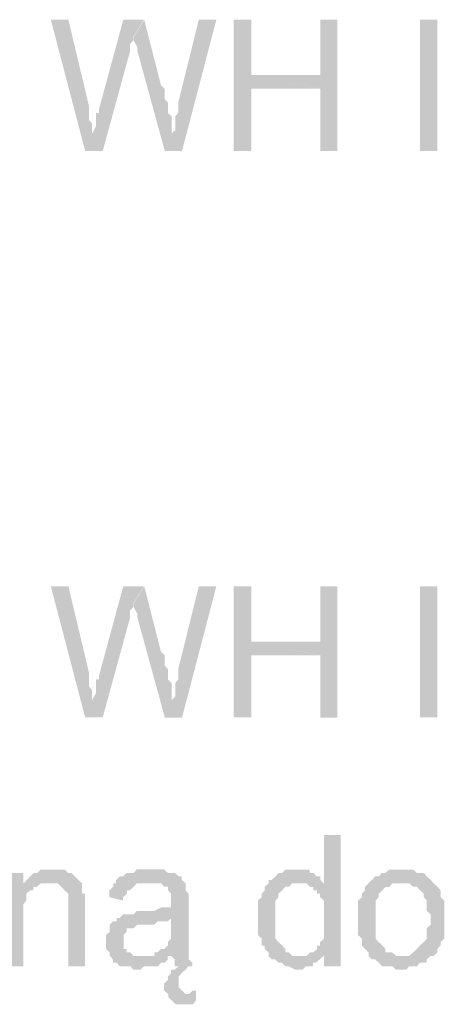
# Model space of a CAD drawing. Header units: millimetres. Extents: x -523 to 1404227, y -783705 to 1038705.
# Tile 196 of 256: x 405055 to 405576, y 247312 to 248518. Entities that reach past the tile are written whole.
import ezdxf

# ---------------------------------------------------------------- set-up
doc = ezdxf.new("R2010")
doc.units = ezdxf.units.MM
doc.linetypes.add('ACAD_ISO08W100', pattern=[36, 24, -3, 6, -3])
doc.layers.add('!!ELEKTRYKA', color=7, linetype='Continuous')

msp = doc.modelspace()

# ---------------------------------------------------------------- hatches: boundary and pattern name
at = {"layer": '!!ELEKTRYKA', "linetype": 'ACAD_ISO08W100'}
for points in [[(405114.65, 248518.21), (405093.13, 248518.21), (405135.23, 248357.39), (405143.65, 248378.53), (405143.65, 248382.74), (405143.65, 248387.05), (405143.65, 248391.26), (405139.91, 248395.47), (405139.91, 248399.68), (405139.91, 248403.98), (405139.91, 248408.19), (405139.91, 248412.4)], [(405207.24, 248518.3), (405181.99, 248518.3), (405152.06, 248408.21), (405152.06, 248408.21), (405152.06, 248404), (405148.31, 248404), (405148.31, 248399.79), (405148.31, 248391.28), (405148.31, 248387.07), (405143.64, 248378.56), (405135.22, 248357.42), (405156.73, 248357.42), (405190.4, 248480.23), (405190.4, 248480.23), (405190.4, 248484.44), (405190.4, 248488.65), (405194.14, 248492.86), (405194.14, 248497.16)], [(405207.65, 248518.28), (405194.56, 248497.15), (405194.56, 248497.15), (405194.56, 248492.85), (405194.56, 248492.85), (405199.24, 248484.44), (405199.24, 248480.14), (405232.9, 248357.38), (405241.31, 248378.6), (405241.31, 248382.81), (405241.31, 248387.02), (405241.31, 248391.32), (405241.31, 248395.53), (405241.31, 248399.73), (405236.64, 248403.94), (405236.64, 248408.24), (405236.64, 248412.45), (405236.64, 248416.65), (405232.9, 248420.96), (405232.9, 248425.16), (405232.9, 248433.58), (405228.22, 248437.88)], [(405296.08, 248518.28), (405274.58, 248518.28), (405249.34, 248416.68), (405249.34, 248408.27), (405249.34, 248403.97), (405245.6, 248399.76), (405245.6, 248395.55), (405245.6, 248391.35), (405245.6, 248387.05), (405245.6, 248382.84), (405240.93, 248378.64), (405232.52, 248357.42), (405254.02, 248357.42)], [(405338.88, 248518.31), (405317.39, 248518.31), (405317.39, 248357.44), (405338.88, 248357.44), (405338.88, 248433.58), (405422.96, 248433.58), (405338.88, 248450.58)], [(405444.33, 248518.28), (405423.78, 248518.28), (405423.78, 248450.47), (405338.79, 248450.47), (405423.78, 248433.56), (405423.78, 248357.34), (405444.33, 248357.34)], [(405114.65, 247823.93), (405093.13, 247823.93), (405135.23, 247663.11), (405143.65, 247684.25), (405143.65, 247688.46), (405143.65, 247692.76), (405143.65, 247696.97), (405139.91, 247701.18), (405139.91, 247705.39), (405139.91, 247709.7), (405139.91, 247713.91), (405139.91, 247718.12)], [(405207.24, 247824.02), (405181.99, 247824.02), (405152.06, 247713.93), (405152.06, 247713.93), (405152.06, 247709.72), (405148.31, 247709.72), (405148.31, 247705.51), (405148.31, 247697), (405148.31, 247692.79), (405143.64, 247684.28), (405135.22, 247663.15), (405156.73, 247663.15), (405190.4, 247785.95), (405190.4, 247785.95), (405190.4, 247790.16), (405190.4, 247794.37), (405194.14, 247798.58), (405194.14, 247802.88)], [(405207.65, 247823.99), (405194.56, 247802.86), (405194.56, 247802.86), (405194.56, 247798.56), (405194.56, 247798.56), (405199.24, 247790.15), (405199.24, 247785.94), (405232.9, 247663.09), (405241.31, 247684.31), (405241.31, 247688.52), (405241.31, 247692.73), (405241.31, 247697.03), (405241.31, 247701.24), (405241.31, 247705.44), (405236.64, 247709.65), (405236.64, 247713.95), (405236.64, 247718.16), (405236.64, 247722.37), (405232.9, 247726.67), (405232.9, 247730.87), (405232.9, 247739.29), (405228.22, 247743.59)], [(405296.08, 247823.98), (405274.58, 247823.98), (405249.34, 247722.38), (405249.34, 247713.96), (405249.34, 247709.76), (405245.6, 247705.46), (405245.6, 247701.25), (405245.6, 247697.05), (405245.6, 247692.75), (405245.6, 247688.54), (405240.93, 247684.33), (405232.52, 247663.12), (405254.02, 247663.12)], [(405338.88, 247824.02), (405317.39, 247824.02), (405317.39, 247663.15), (405338.88, 247663.15), (405338.88, 247739.29), (405422.96, 247739.29), (405338.88, 247756.29)], [(405444.33, 247824), (405423.78, 247824), (405423.78, 247756.18), (405338.79, 247756.18), (405423.78, 247739.28), (405423.78, 247663.06), (405444.33, 247663.06)], [(405448.55, 247519.1), (405428.01, 247519.1), (405428.01, 247459.9), (405398.13, 247459.9), (405398.13, 247459.9), (405402.8, 247459.9), (405406.53, 247459.9), (405411.2, 247455.61), (405414.94, 247455.61), (405414.94, 247451.4), (405419.6, 247451.4), (405419.6, 247447.2), (405423.34, 247447.2), (405423.34, 247442.91), (405428.01, 247438.71), (405428.01, 247434.5), (405428.01, 247430.21), (405428.01, 247426.01), (405428.01, 247421.81), (405428.01, 247413.31), (405428.01, 247409.11), (405428.01, 247404.81), (405428.01, 247400.61), (405428.01, 247396.41), (405428.01, 247392.12), (405423.34, 247387.91), (405423.34, 247383.62), (405419.6, 247383.62), (405419.6, 247379.42), (405414.94, 247375.22), (405411.2, 247375.22), (405406.53, 247370.92), (405428.01, 247370.92), (405428.01, 247358.22), (405448.55, 247358.22)], [(405059.45, 247472.61), (405037.92, 247472.61), (405037.92, 247358.33), (405059.45, 247358.33), (405059.45, 247421.79), (405059.45, 247426.09), (405059.45, 247430.3), (405059.45, 247434.51), (405063.19, 247438.73), (405063.19, 247443.03), (405063.19, 247447.24), (405067.87, 247451.45), (405067.87, 247451.45), (405071.62, 247451.45), (405071.62, 247455.67), (405076.3, 247455.67), (405059.45, 247455.67)], [(405093, 247476.86), (405093, 247476.86), (405089.26, 247476.86), (405084.58, 247476.86), (405080.84, 247476.86), (405076.16, 247472.55), (405072.42, 247472.55), (405067.74, 247468.34), (405067.74, 247468.34), (405063.99, 247464.13), (405059.31, 247459.92), (405089.26, 247459.92), (405093, 247459.92), (405097.68, 247459.92), (405101.42, 247459.92), (405106.1, 247455.62), (405106.1, 247455.62), (405109.85, 247451.4), (405114.53, 247447.19), (405114.53, 247447.19), (405114.53, 247442.98), (405114.53, 247438.68), (405114.53, 247434.47), (405114.53, 247430.26), (405114.53, 247358.3), (405135.11, 247358.3), (405135.11, 247430.26), (405135.11, 247430.26), (405135.11, 247438.68), (405135.11, 247442.98), (405135.11, 247447.19), (405131.37, 247447.19), (405131.37, 247451.4), (405131.37, 247455.62), (405131.37, 247459.92), (405126.69, 247464.13), (405126.69, 247464.13), (405122.95, 247468.34), (405118.27, 247472.55), (405114.53, 247472.55), (405114.53, 247472.55), (405109.85, 247476.86), (405106.1, 247476.86), (405097.68, 247476.86)], [(405215.25, 247476.91), (405211.51, 247476.91), (405206.84, 247476.91), (405203.1, 247476.91), (405198.42, 247476.91), (405194.68, 247472.7), (405190, 247472.7), (405186.26, 247472.7), (405181.59, 247468.4), (405177.85, 247468.4), (405173.17, 247464.19), (405173.17, 247459.98), (405211.51, 247459.98), (405215.25, 247459.98), (405219.93, 247459.98), (405223.67, 247459.98), (405228.34, 247459.98), (405232.08, 247455.68), (405236.76, 247455.68), (405236.76, 247451.47), (405236.76, 247451.47), (405240.5, 247447.27), (405240.5, 247443.06), (405240.5, 247438.76), (405240.5, 247438.76), (405240.5, 247430.34), (405236.76, 247430.34), (405232.08, 247430.34), (405232.08, 247430.34), (405228.34, 247430.34), (405219.93, 247426.13), (405215.25, 247426.13), (405211.51, 247426.13), (405206.84, 247426.13), (405198.42, 247426.13), (405194.68, 247421.83), (405190, 247421.83), (405190, 247421.83), (405186.26, 247421.83), (405181.59, 247421.83), (405177.85, 247417.63), (405240.5, 247417.63), (405240.5, 247409.12), (405240.5, 247404.91), (405240.5, 247400.7), (405240.5, 247396.49), (405240.5, 247392.19), (405236.76, 247387.98), (405236.76, 247387.98), (405236.76, 247383.78), (405232.08, 247379.57), (405228.34, 247379.57), (405223.67, 247375.27), (405219.93, 247375.27), (405219.93, 247371.06), (405240.5, 247371.06), (405240.5, 247371.06), (405245.17, 247366.85), (405245.17, 247362.55), (405245.17, 247358.34), (405249.85, 247358.34), (405245.17, 247354.13), (405240.5, 247354.13), (405240.5, 247349.93), (405236.76, 247345.62), (405236.76, 247345.62), (405236.76, 247341.42), (405232.08, 247337.21), (405232.08, 247332.91), (405232.08, 247328.7), (405236.76, 247324.49), (405262.01, 247324.49), (405258.26, 247324.49), (405253.59, 247328.7), (405253.59, 247328.7), (405249.85, 247332.91), (405249.85, 247337.21), (405249.85, 247341.42), (405249.85, 247345.62), (405253.59, 247349.93), (405253.59, 247349.93), (405258.26, 247354.13), (405258.26, 247354.13), (405262.01, 247358.34), (405266.68, 247358.34), (405266.68, 247358.34), (405266.68, 247362.55), (405262.01, 247366.85), (405262.01, 247371.06), (405262.01, 247375.27), (405262.01, 247375.27), (405262.01, 247379.57), (405262.01, 247383.78), (405262.01, 247387.98), (405262.01, 247392.19), (405262.01, 247400.7), (405262.01, 247404.91), (405262.01, 247434.55), (405262.01, 247434.55), (405262.01, 247438.76), (405262.01, 247443.06), (405262.01, 247447.27), (405258.26, 247451.47), (405258.26, 247451.47), (405258.26, 247455.68), (405258.26, 247459.98), (405253.59, 247464.19), (405253.59, 247468.4), (405249.85, 247468.4), (405245.17, 247472.7), (405240.5, 247472.7), (405236.76, 247472.7), (405232.08, 247476.91), (405228.34, 247476.91), (405223.67, 247476.91), (405219.93, 247476.91)], [(405393.77, 247476.82), (405393.77, 247476.82), (405389.1, 247476.82), (405385.36, 247476.82), (405380.69, 247476.82), (405376.95, 247472.62), (405372.28, 247472.62), (405368.55, 247468.42), (405368.55, 247468.42), (405363.88, 247464.12), (405360.14, 247464.12), (405360.14, 247459.92), (405355.47, 247455.72), (405355.47, 247451.42), (405351.74, 247447.22), (405351.74, 247447.22), (405351.74, 247443.01), (405347.07, 247438.72), (405347.07, 247434.51), (405347.07, 247430.31), (405347.07, 247426.01), (405347.07, 247421.81), (405347.07, 247417.61), (405347.07, 247413.31), (405347.07, 247409.11), (405347.07, 247404.91), (405347.07, 247400.61), (405347.07, 247396.41), (405351.74, 247392.2), (405351.74, 247387.91), (405351.74, 247383.7), (405355.47, 247383.7), (405355.47, 247379.5), (405360.14, 247375.2), (405360.14, 247371), (405397.5, 247371), (405393.77, 247371), (405389.1, 247371), (405385.36, 247375.2), (405380.69, 247375.2), (405380.69, 247379.5), (405376.95, 247383.7), (405376.95, 247383.7), (405372.28, 247387.91), (405372.28, 247387.91), (405368.55, 247392.2), (405368.55, 247396.41), (405368.55, 247400.61), (405368.55, 247404.91), (405368.55, 247409.11), (405368.55, 247417.61), (405368.55, 247417.61), (405368.55, 247421.81), (405368.55, 247426.01), (405368.55, 247430.31), (405368.55, 247434.51), (405368.55, 247438.72), (405372.28, 247443.01), (405372.28, 247447.22), (405376.95, 247451.42), (405376.95, 247451.42), (405380.69, 247455.72), (405385.36, 247455.72), (405389.1, 247459.92), (405393.77, 247459.92), (405397.5, 247459.92), (405427.39, 247459.92), (405423.65, 247464.12), (405423.65, 247468.42), (405418.98, 247468.42), (405415.25, 247472.62), (405410.58, 247472.62), (405410.58, 247476.82), (405405.91, 247476.82), (405397.5, 247476.82)], [(405524.31, 247476.83), (405515.91, 247476.83), (405512.18, 247476.83), (405507.51, 247476.83), (405503.78, 247472.63), (405499.11, 247472.63), (405499.11, 247472.63), (405495.38, 247468.43), (405490.71, 247468.43), (405486.98, 247464.14), (405486.98, 247464.14), (405482.32, 247459.94), (405524.31, 247459.94), (405524.31, 247459.94), (405528.97, 247459.94), (405532.71, 247459.94), (405537.37, 247455.74), (405542.04, 247455.74), (405545.77, 247451.45), (405545.77, 247451.45), (405550.44, 247447.25), (405550.44, 247443.05), (405554.17, 247438.76), (405554.17, 247434.56), (405554.17, 247430.27), (405554.17, 247426.07), (405558.84, 247421.87), (405558.84, 247417.57), (405558.84, 247417.57), (405558.84, 247409.18), (405554.17, 247404.88), (405554.17, 247400.68), (405554.17, 247396.48), (405554.17, 247392.19), (405550.44, 247387.99), (405550.44, 247387.99), (405545.77, 247383.7), (405545.77, 247383.7), (405542.04, 247379.5), (405537.37, 247375.3), (405537.37, 247375.3), (405532.71, 247371.01), (405528.97, 247371.01), (405524.31, 247371.01), (405482.32, 247371.01), (405486.98, 247366.81), (405490.71, 247366.81), (405495.38, 247362.61), (405495.38, 247362.61), (405499.11, 247358.32), (405503.78, 247358.32), (405507.51, 247358.32), (405512.18, 247358.32), (405515.91, 247354.12), (405524.31, 247354.12), (405524.31, 247354.12), (405528.97, 247354.12), (405532.71, 247358.32), (405537.37, 247358.32), (405542.04, 247358.32), (405545.77, 247362.61), (405550.44, 247362.61), (405554.17, 247362.61), (405554.17, 247366.81), (405558.84, 247371.01), (405562.57, 247371.01), (405567.24, 247375.3), (405567.24, 247379.5), (405570.97, 247383.7), (405570.97, 247383.7), (405570.97, 247387.99), (405575.63, 247392.19), (405575.63, 247392.19), (405575.63, 247396.48), (405575.63, 247400.68), (405575.63, 247409.18), (405575.63, 247413.37), (405575.63, 247417.57), (405575.63, 247421.87), (405575.63, 247426.07), (405575.63, 247430.27), (405575.63, 247434.56), (405575.63, 247438.76), (405570.97, 247443.05), (405570.97, 247447.25), (405570.97, 247451.45), (405567.24, 247455.74), (405562.57, 247459.94), (405562.57, 247459.94), (405558.84, 247464.14), (405554.17, 247468.43), (405554.17, 247468.43), (405550.44, 247472.63), (405545.77, 247472.63), (405542.04, 247472.63), (405537.37, 247476.83), (405532.71, 247476.83), (405528.97, 247476.83)], [(405059.31, 247459.92), (405059.31, 247455.62), (405076.16, 247455.62), (405080.84, 247459.92), (405084.58, 247459.92), (405089.26, 247459.92)], [(405173.31, 247459.96), (405169.57, 247459.96), (405169.57, 247455.66), (405164.89, 247451.45), (405164.89, 247447.25), (405164.89, 247443.04), (405181.72, 247438.74), (405181.72, 247443.04), (405186.4, 247447.25), (405186.4, 247451.45), (405190.14, 247451.45), (405194.82, 247455.66), (405194.82, 247455.66), (405198.56, 247459.96), (405203.23, 247459.96), (405206.97, 247459.96), (405211.65, 247459.96)], [(405482.96, 247459.92), (405482.96, 247459.92), (405478.29, 247455.62), (405478.29, 247451.42), (405474.56, 247447.23), (405474.56, 247442.93), (405469.9, 247438.73), (405469.9, 247434.53), (405469.9, 247430.24), (405469.9, 247426.04), (405469.9, 247421.84), (405469.9, 247417.55), (405469.9, 247417.55), (405469.9, 247409.05), (405469.9, 247404.86), (405469.9, 247400.66), (405469.9, 247396.36), (405474.56, 247392.16), (405474.56, 247387.96), (405474.56, 247383.67), (405478.29, 247379.47), (405478.29, 247379.47), (405482.96, 247375.27), (405482.96, 247370.98), (405524.96, 247370.98), (405520.29, 247370.98), (405516.56, 247370.98), (405511.89, 247375.27), (405508.16, 247375.27), (405503.49, 247375.27), (405503.49, 247379.47), (405499.76, 247383.67), (405499.76, 247383.67), (405495.09, 247387.96), (405495.09, 247387.96), (405491.36, 247392.16), (405491.36, 247396.36), (405491.36, 247400.66), (405491.36, 247404.86), (405491.36, 247409.05), (405491.36, 247417.55), (405491.36, 247417.55), (405491.36, 247421.84), (405491.36, 247426.04), (405491.36, 247430.24), (405491.36, 247434.53), (405491.36, 247438.73), (405495.09, 247442.93), (405495.09, 247447.23), (405499.76, 247451.42), (405499.76, 247451.42), (405503.49, 247455.62), (405508.16, 247455.62), (405511.89, 247459.92), (405516.56, 247459.92), (405520.29, 247459.92), (405524.96, 247459.92)], [(405177.59, 247417.59), (405173.84, 247417.59), (405173.84, 247413.38), (405169.17, 247413.38), (405165.43, 247409.08), (405165.43, 247404.87), (405165.43, 247400.66), (405160.75, 247396.46), (405160.75, 247392.15), (405160.75, 247387.95), (405160.75, 247387.95), (405160.75, 247383.74), (405160.75, 247379.44), (405165.43, 247375.23), (405165.43, 247371.02), (405169.17, 247366.81), (405169.17, 247366.81), (405169.17, 247362.51), (405173.84, 247362.51), (405177.59, 247358.3), (405182.26, 247358.3), (405186, 247358.3), (405190.68, 247358.3), (405194.42, 247354.09), (405199.09, 247354.09), (405202.83, 247354.09), (405207.51, 247358.3), (405211.25, 247358.3), (405215.93, 247358.3), (405219.67, 247358.3), (405224.34, 247358.3), (405228.08, 247362.51), (405232.76, 247362.51), (405236.5, 247366.81), (405236.5, 247371.02), (405202.83, 247371.02), (405202.83, 247371.02), (405199.09, 247371.02), (405194.42, 247371.02), (405190.68, 247375.23), (405186, 247375.23), (405186, 247379.44), (405182.26, 247379.44), (405182.26, 247383.74), (405182.26, 247387.95), (405182.26, 247392.15), (405182.26, 247396.46), (405186, 247400.66), (405186, 247400.66), (405186, 247404.87), (405190.68, 247404.87), (405194.42, 247404.87), (405199.09, 247409.08), (405202.83, 247409.08), (405207.51, 247409.08), (405211.25, 247409.08), (405215.93, 247409.08), (405219.67, 247409.08), (405224.34, 247413.38), (405228.08, 247413.38), (405232.76, 247413.38), (405236.5, 247413.38), (405241.18, 247417.59)], [(405406.18, 247371.04), (405401.51, 247371.04), (405397.78, 247371.04), (405359.49, 247371.04), (405364.16, 247366.83), (405367.89, 247366.83), (405372.56, 247362.63), (405372.56, 247362.63), (405376.3, 247362.63), (405380.97, 247358.33), (405380.97, 247358.33), (405384.7, 247358.33), (405393.11, 247354.13), (405397.78, 247354.13), (405401.51, 247354.13), (405406.18, 247358.33), (405409.92, 247358.33), (405414.59, 247358.33), (405414.59, 247362.63), (405418.32, 247362.63), (405422.99, 247366.83), (405427.66, 247371.04), (405427.66, 247371.04)], [(405271, 247328.58), (405271, 247328.58), (405267.26, 247328.58), (405267.26, 247328.58), (405262.58, 247324.38), (405237.35, 247324.38), (405237.35, 247320.17), (405242.02, 247315.87), (405242.02, 247315.87), (405245.76, 247311.67), (405245.76, 247311.67), (405250.43, 247311.67), (405254.17, 247311.67), (405258.85, 247311.67), (405262.58, 247311.67), (405267.26, 247311.67), (405271, 247315.87)]]:
    msp.add_hatch(color=7, dxfattribs=at).paths.add_polyline_path(points)

# ---------------------------------------------------------------- linework, layer by layer
at = {"layer": '!!ELEKTRYKA', "color": 7, "linetype": 'ACAD_ISO08W100', "lineweight": -3}
for points in [[(405545.8, 248357.46), (405545.8, 248518.27), (405567.25, 248357.46), (405567.25, 248518.27)], [(405545.8, 247663.18), (405545.8, 247824), (405567.25, 247663.18), (405567.25, 247824)]]:
    msp.add_solid(points, dxfattribs=at)

doc.saveas('drawing.dxf')
